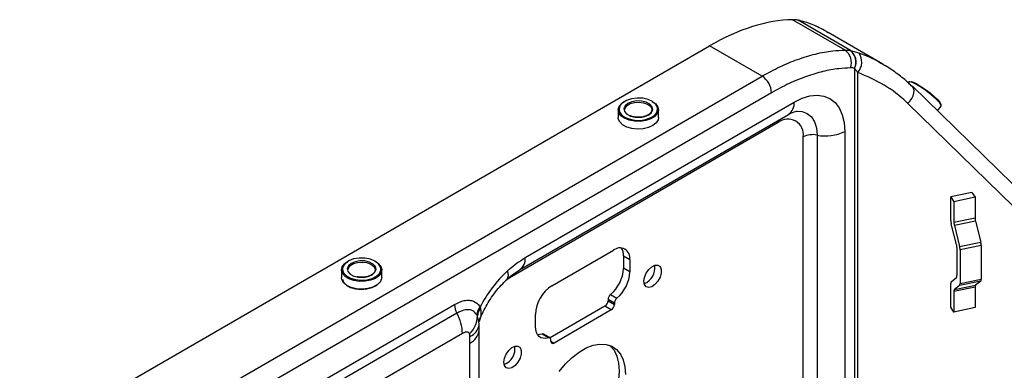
# Model space of a CAD drawing. Header units: millimetres. Extents: x 16386 to 23226, y -7201 to -2390.
# Tile 86 of 94: x 20785 to 21004, y -2979 to -2901. Entities that reach past the tile are written whole.
import ezdxf

# ---------------------------------------------------------------- set-up
doc = ezdxf.new("R2010")
doc.units = ezdxf.units.MM
doc.layers.get('0').update_dxf_attribs({"linetype": 'CONTINUOUS'})

msp = doc.modelspace()

# ---------------------------------------------------------------- linework, layer by layer
at = {"color": 7, "linetype": 'Continuous', "lineweight": 25}
for p, q in [((20968.25, -2907.69), (20956.59, -2900.96)), ((20956.59, -2900.96), (20956.82, -2900.96)), ((20969.45, -2907.78), (20957.81, -2901.06)), ((20964.12, -2903.55), (20964.49, -2903.79)), ((20976.67, -2910.8), (20964.5, -2903.77)), ((20709.87, -3038.53), (20938.14, -2906.75)), ((20949.81, -2913.49), (20938.14, -2906.75)), ((20969.45, -2907.78), (20971.34, -2908.31)), ((20976.64, -2910.84), (20976.87, -2910.98)), ((20721.53, -3045.27), (20949.81, -2913.49)), ((20970.37, -2911.72), (20970.37, -3010.21)), ((20970.39, -2911.74), (20970.37, -2911.72)), ((20971.1, -3009.95), (20971.1, -2912.64)), ((20982.43, -2914.77), (20982.29, -2914.95)), ((21035.89, -2967.05), (20983.22, -2915.73)), ((20951.93, -2917.16), (20723.65, -3048.94)), ((20897.14, -2953.76), (20956.94, -2919.24)), ((21034.82, -2970.83), (20982.16, -2919.51)), ((20988.81, -2921.18), (20989.61, -2920.11)), ((20895.9, -2956.5), (20955.7, -2921.98)), ((20917.82, -2920.96), (20917.82, -2922.68)), ((20926.77, -2922.68), (20926.77, -2920.96)), ((20953.4, -2923.78), (20893.61, -2958.3)), ((20958.96, -2995.17), (20958.96, -2926.99)), ((20962.04, -2926.57), (20962.04, -2994.75)), ((20968.19, -2925.74), (20968.19, -2993.92)), ((20996.48, -2939.29), (20991.78, -2940.28)), ((20996.48, -2939.29), (20997.16, -2940.38)), ((20991.78, -2945.52), (20991.78, -2940.28)), ((20991.78, -2940.28), (20992.46, -2941.36)), ((20997.16, -2940.38), (20992.46, -2941.36)), ((20992.46, -2941.36), (20992.46, -2945.92)), ((20997.16, -2940.38), (20997.16, -2944.94)), ((20993.04, -2950.89), (20991.88, -2946.25)), ((20992.46, -2945.92), (20997.16, -2944.94)), ((20997.26, -2945.67), (20992.56, -2946.66)), ((20992.56, -2946.66), (20993.73, -2951.3)), ((20997.26, -2945.67), (20998.43, -2950.31)), ((20993.73, -2951.3), (20998.43, -2950.31)), ((20998.53, -2951.05), (20993.83, -2952.04)), ((20998.53, -2951.05), (20998.53, -2958.54)), ((20903.09, -2960.01), (20916.74, -2952.13)), ((20993.15, -2957.76), (20993.15, -2951.63)), ((20993.83, -2952.04), (20993.83, -2959.53)), ((20920.42, -2954.26), (20919, -2953.44)), ((20919, -2953.44), (20919, -2956.14)), ((20920.42, -2954.26), (20920.42, -2956.95)), ((20856.3, -2956.48), (20856.3, -2958.19)), ((20865.25, -2958.19), (20865.25, -2956.48)), ((20920.42, -2956.95), (20919, -2956.14)), ((20991.78, -2964.78), (20991.78, -2959.54)), ((20991.88, -2959.12), (20993.04, -2958.18)), ((20998.43, -2958.96), (20993.73, -2959.94)), ((20993.83, -2959.53), (20998.53, -2958.54)), ((20998.43, -2958.96), (20997.26, -2959.89)), ((20916.13, -2961.94), (20917.54, -2962.76)), ((20997.16, -2960.31), (20992.46, -2961.3)), ((20992.46, -2961.3), (20992.46, -2965.86)), ((20992.56, -2960.88), (20997.26, -2959.89)), ((20993.73, -2959.94), (20992.56, -2960.88)), ((20997.16, -2960.31), (20997.16, -2964.87)), ((20916.99, -2963.87), (20915.57, -2963.06)), ((20915.57, -2963.06), (20915.57, -2963.34)), ((20915.57, -2963.34), (20916.99, -2964.16)), ((20916.99, -2963.87), (20916.99, -2964.16)), ((20887.1, -2964.71), (20887.2, -2965.02)), ((20899.42, -2969.08), (20899.42, -2966.38)), ((20914.87, -2964.57), (20902.67, -2971.6)), ((20916.28, -2965.38), (20903.55, -2972.73)), ((20916.28, -2965.38), (20914.87, -2964.57)), ((20992.46, -2965.86), (20991.78, -2964.78)), ((20997.16, -2964.87), (20992.46, -2965.86)), ((20886.54, -2966.75), (20886.38, -2966.47)), ((20886.88, -2968.58), (20886.86, -2967.93)), ((20886.88, -2969.89), (20886.9, -2968.59)), ((20887.17, -2967.01), (20886.91, -2968)), ((20883.19, -2970.61), (20795.93, -3020.99)), ((20886.87, -3037.7), (20886.87, -2969.89)), ((20902.29, -2971.56), (20900.88, -2970.74)), ((20902.64, -2971.58), (20901.22, -2970.76)), ((20884.82, -2972.75), (20884.85, -2971.26)), ((20884.82, -3040.56), (20884.82, -2972.75)), ((20902.84, -2972.32), (20902.84, -2972.04))]:
    msp.add_line(p, q, dxfattribs=at)
at = {"color": 8, "linetype": 'Continuous', "lineweight": 25}
for p, q in [((20893.61, -2958.3), (20892.76, -2958.93)), ((20849.81, -2982.44), (20881.42, -2964.19)), ((20881.95, -2966.12), (20845.57, -2987.12)), ((20886.81, -2967.93), (20886.54, -2966.75)), ((20902.84, -2972.32), (20903.55, -2972.73))]:
    msp.add_line(p, q, dxfattribs=at)
at = {"color": 8, "linetype": 'Continuous', "lineweight": 25, "flags": 128}
for points in [[(20982.16, -2919.51), (20982.67, -2919), (20983.09, -2918.43), (20983.4, -2917.82), (20983.58, -2917.22), (20983.62, -2916.66), (20983.51, -2916.17), (20983.27, -2915.78), (20983.21, -2915.72)], [(20989.61, -2920.11), (20989.61, -2920.1), (20989.58, -2919.83), (20989.26, -2919.36), (20988.68, -2918.73)], [(20957.65, -2921.26), (20958.72, -2921.33), (20959.85, -2921.74), (20960.78, -2922.51), (20961.47, -2923.6), (20961.89, -2924.97), (20962.04, -2926.57)], [(20953.45, -2923.28), (20953.42, -2923.45), (20953.4, -2923.78)], [(20864.72, -2957.26), (20865.03, -2956.55), (20865.05, -2956.3)]]:
    msp.add_lwpolyline(points, dxfattribs=at)
at = {"color": 7, "linetype": 'Continuous', "lineweight": 25, "flags": 128}
for points in [[(20988.68, -2918.73), (20987.88, -2918), (20986.94, -2917.23), (20985.91, -2916.47), (20984.9, -2915.79), (20983.97, -2915.24), (20983.22, -2914.87), (20982.69, -2914.71), (20982.43, -2914.77)], [(20982.69, -2914.74), (20982.93, -2914.67), (20983.44, -2914.82), (20984.2, -2915.19), (20985.13, -2915.75), (20986.15, -2916.44), (20987.17, -2917.2), (20988.1, -2917.98), (20988.85, -2918.69), (20989.36, -2919.27), (20989.58, -2919.68), (20989.55, -2919.85)], [(20956.94, -2919.24), (20958.7, -2918.38), (20960.42, -2917.87), (20962.05, -2917.7), (20963.55, -2917.9), (20964.9, -2918.45), (20966.04, -2919.34), (20966.97, -2920.54), (20967.64, -2922.04), (20968.05, -2923.78), (20968.19, -2925.74)], [(20919.22, -2922.84), (20918.43, -2922.27), (20917.95, -2921.59), (20917.82, -2920.86), (20918.05, -2920.13), (20918.63, -2919.48), (20919.2, -2919.1)], [(20926.56, -2920.72), (20926.52, -2920.45), (20926.16, -2919.75), (20925.45, -2919.13), (20924.45, -2918.67), (20923.27, -2918.4), (20922, -2918.34), (20920.76, -2918.5), (20919.65, -2918.86), (20918.78, -2919.4), (20918.21, -2920.06), (20918.02, -2920.78), (20918.04, -2921.07)], [(20924.62, -2922.07), (20925.23, -2921.53), (20925.49, -2920.91), (20925.35, -2920.27), (20924.86, -2919.7), (20924.05, -2919.26), (20923.03, -2919), (20921.92, -2918.97), (20920.85, -2919.15), (20919.96, -2919.53), (20919.35, -2920.07), (20919.1, -2920.69), (20919.23, -2921.33), (20919.73, -2921.9), (20920.53, -2922.34), (20921.56, -2922.6), (20922.67, -2922.63), (20923.73, -2922.45), (20924.62, -2922.07)], [(20925.38, -2919.1), (20926.15, -2919.66), (20926.63, -2920.34), (20926.76, -2921.07), (20926.53, -2921.79), (20925.95, -2922.45), (20925.08, -2922.98), (20923.98, -2923.36), (20922.74, -2923.53), (20921.47, -2923.5), (20920.27, -2923.27), (20919.22, -2922.84)], [(20919.29, -2920.96), (20919.37, -2920.57), (20919.78, -2920.01), (20920.5, -2919.58), (20921.43, -2919.3), (20922.46, -2919.23), (20923.48, -2919.37), (20924.35, -2919.7), (20924.97, -2920.18), (20925.27, -2920.76), (20925.21, -2921.36), (20924.8, -2921.91), (20924.47, -2922.15)], [(20926.77, -2922.68), (20926.69, -2923.15), (20926.28, -2923.85), (20925.55, -2924.45), (20924.55, -2924.91), (20923.37, -2925.18), (20922.11, -2925.26), (20920.85, -2925.12), (20919.72, -2924.79), (20918.79, -2924.29), (20918.15, -2923.65), (20917.84, -2922.94), (20917.82, -2922.68)], [(20859.05, -2958.86), (20857.96, -2958.49), (20857.09, -2957.95), (20856.52, -2957.29), (20856.3, -2956.56), (20856.44, -2955.83), (20856.93, -2955.15), (20857.68, -2954.61)], [(20865.05, -2956.3), (20864.96, -2955.81), (20864.52, -2955.12), (20863.74, -2954.54), (20862.71, -2954.11), (20861.5, -2953.88), (20860.22, -2953.87), (20859, -2954.07), (20857.93, -2954.47), (20857.11, -2955.04), (20856.62, -2955.72), (20856.5, -2956.45), (20856.76, -2957.17), (20857.38, -2957.81), (20858.29, -2958.32), (20859.43, -2958.66), (20860.68, -2958.78), (20861.95, -2958.69), (20863.11, -2958.38), (20864.06, -2957.89), (20864.72, -2957.26), (20864.72, -2957.26)], [(20863.73, -2957.02), (20863.97, -2956.4), (20863.83, -2955.76), (20863.31, -2955.19), (20862.5, -2954.76), (20861.47, -2954.51), (20860.36, -2954.48), (20859.3, -2954.67), (20858.42, -2955.06), (20857.82, -2955.6), (20857.58, -2956.23), (20857.72, -2956.87), (20858.23, -2957.44), (20859.05, -2957.87), (20860.07, -2958.12), (20861.18, -2958.15), (20862.24, -2957.95), (20863.13, -2957.56), (20863.73, -2957.02)], [(20857.77, -2956.48), (20857.84, -2956.1), (20858.24, -2955.54), (20858.95, -2955.1), (20859.88, -2954.82), (20860.91, -2954.75), (20861.93, -2954.88), (20862.8, -2955.2), (20863.44, -2955.68), (20863.75, -2956.25), (20863.7, -2956.86), (20863.54, -2957.15)], [(20863.86, -2954.61), (20864.45, -2955.01), (20865.02, -2955.67), (20865.24, -2956.39), (20865.11, -2957.12), (20864.62, -2957.8), (20863.82, -2958.37), (20862.77, -2958.79), (20861.56, -2959.02), (20860.29, -2959.05), (20859.05, -2958.86)], [(20923.53, -2959.03), (20923.66, -2958.15), (20924.04, -2957.23), (20924.61, -2956.4), (20925.29, -2955.78), (20926, -2955.44), (20926.64, -2955.44), (20927.13, -2955.77), (20927.38, -2956.4), (20927.38, -2957.22), (20927.13, -2958.14), (20926.64, -2959.03), (20926, -2959.76), (20925.29, -2960.25), (20924.61, -2960.42), (20924.04, -2960.25), (20923.66, -2959.77), (20923.53, -2959.03)], [(20865.25, -2958.19), (20865.22, -2958.47), (20864.9, -2959.19), (20864.25, -2959.82), (20863.32, -2960.32), (20862.18, -2960.64), (20860.92, -2960.77), (20859.66, -2960.69), (20858.48, -2960.41), (20857.49, -2959.95), (20856.77, -2959.34), (20856.37, -2958.65), (20856.3, -2958.19)], [(20856.51, -2958.53), (20856.76, -2959.21), (20857.38, -2959.85), (20858.29, -2960.37), (20859.43, -2960.7), (20860.68, -2960.82), (20861.95, -2960.73), (20863.11, -2960.42), (20864.06, -2959.93), (20864.72, -2959.3)], [(20902.29, -2971.56), (20901.7, -2971.69), (20901.15, -2971.68), (20900.65, -2971.54), (20900.22, -2971.26), (20899.88, -2970.87), (20899.62, -2970.36), (20899.47, -2969.76), (20899.42, -2969.08)], [(20900.88, -2970.74), (20900.29, -2970.87), (20899.88, -2970.88)], [(20902.84, -2972.04), (20902.83, -2971.91), (20902.8, -2971.79), (20902.76, -2971.69), (20902.69, -2971.62), (20902.61, -2971.56), (20902.51, -2971.54), (20902.41, -2971.53), (20902.29, -2971.56)], [(20904.69, -2979.05), (20906.08, -2977.38), (20907.57, -2975.93), (20909.13, -2974.73), (20910.7, -2973.82), (20912.26, -2973.23), (20913.75, -2972.96), (20915.14, -2973.02), (20916.38, -2973.42), (20917.45, -2974.14), (20918.31, -2975.17), (20918.94, -2976.47), (20919.33, -2978.01), (20919.46, -2979.75)], [(20892.42, -2977), (20892.55, -2976.11), (20892.92, -2975.19), (20893.49, -2974.36), (20894.18, -2973.74), (20894.89, -2973.41), (20895.53, -2973.4), (20896.01, -2973.74), (20896.27, -2974.36), (20896.27, -2975.18), (20896.01, -2976.1), (20895.53, -2976.99), (20894.89, -2977.73), (20894.18, -2978.21), (20893.49, -2978.38), (20892.92, -2978.21), (20892.55, -2977.73), (20892.42, -2977)], [(20915.92, -2973.23), (20916.03, -2973.33), (20916.9, -2974.35), (20917.53, -2975.66), (20917.92, -2977.2), (20918.05, -2978.94), (20917.92, -2980.83), (20917.53, -2982.81), (20916.9, -2984.85), (20916.03, -2986.87), (20914.97, -2988.83), (20913.72, -2990.66), (20912.34, -2992.33), (20910.85, -2993.78), (20909.29, -2994.98), (20907.71, -2995.89), (20906.16, -2996.49), (20904.67, -2996.76), (20903.28, -2996.69), (20902.5, -2996.48)]]:
    msp.add_lwpolyline(points, dxfattribs=at)
at = {"color": 7, "linetype": 'Continuous', "lineweight": 25}
for centre, radius, start, end in [((20966.27, -2910.45), 3.4, 339.2241, 54.2958), ((20967.52, -2910.33), 3.17, 334.0174, 53.8166), ((20967.56, -2910.32), 3.16, 333.3501, 53.4178), ((20968.41, -2910.33), 3.55, 319.3549, 34.5036), ((20947.32, -2917.37), 4.61, 2.6052, 57.3948), ((20922.29, -2916.9), 6.4, 242.0599, 299.1309), ((20955.57, -2926.44), 3.43, 350.7859, 129.2032), ((20961.08, -2931.12), 4.65, 78.1732, 117.2417), ((20963.94, -2917.48), 9.29, 258.1725, 297.2423), ((20994.92, -2945.46), 3.14, 180.9515, 194.547), ((20995.6, -2945.87), 3.14, 180.9488, 194.5475), ((21000.3, -2944.89), 3.14, 180.9507, 194.5456), ((20990.01, -2951.68), 3.14, 0.9475, 14.5488), ((20995.39, -2951.1), 3.14, 0.9481, 14.5474), ((20918.17, -2953.89), 2.27, 350.7859, 129.2032), ((20915.85, -2953.3), 3.16, 357.3987, 31.7078), ((20990.69, -2952.09), 3.14, 0.9473, 14.5483), ((20922.23, -2956.04), 3.76, 291.1842, 8.8211), ((20910.87, -2955.72), 8.15, 310.2112, 357.0695), ((20912.28, -2956.54), 8.15, 310.2112, 357.0695), ((20992.37, -2959.46), 0.6, 145.5041, 187.5675), ((20992.55, -2957.84), 0.599, 325.5024, 7.5738), ((20993.23, -2959.61), 0.599, 325.5043, 7.5731), ((20997.93, -2958.62), 0.599, 325.5048, 7.5726), ((20907.4, -2966.74), 7.99, 122.6055, 177.3946), ((20917.14, -2963.14), 1.57, 130.2122, 177.0691), ((20993.06, -2961.22), 0.599, 145.5049, 187.5713), ((20997.75, -2960.23), 0.6, 145.5103, 187.5659), ((20885.66, -2964.06), 4.24, 181.7606, 209.0232), ((20914.04, -2963.27), 1.54, 302.6048, 357.3949), ((20915.45, -2964.09), 1.54, 302.6048, 357.3949), ((20918.55, -2963.95), 1.57, 130.2122, 177.0691), ((20873.31, -2970.91), 9.89, 1.7595, 29.024), ((20889.17, -2966.58), 2.79, 137.879, 177.8324), ((20889.26, -2966.79), 2.72, 139.314, 179.0667), ((20880.48, -2966.38), 6.07, 314.764, 356.4617), ((20901.03, -2971.13), 0.416, 62.137, 111.3171), ((20903.28, -2972.39), 0.437, 170.7847, 309.2053), ((20891.11, -2974), 3.76, 291.1842, 8.8211)]:
    msp.add_arc(centre, radius, start, end, dxfattribs=at)
at = {"color": 8, "linetype": 'Continuous', "lineweight": 25}
for centre, radius, start, end in [((20953.95, -2919.54), 3, 305.5359, 5.776), ((20920.28, -2920.45), 2.33, 195.3632, 244.5591), ((20924.56, -2920.67), 2.01, 294.939, 358.673), ((20894.16, -2954.06), 3, 305.1005, 5.8132), ((20891.55, -2957.56), 1.85, 323.7131, 27.2535), ((20883.61, -2968.2), 3.31, 291.9448, 353.3202), ((20889.21, -2968.15), 2.34, 150.8602, 174.5101), ((20883.31, -2969.5), 3.59, 295.0118, 353.8044)]:
    msp.add_arc(centre, radius, start, end, dxfattribs=at)
at = {"color": 7, "linetype": 'Continuous', "lineweight": 25}
for centre, major_axis, ratio, start_param, end_param in [((20938.14, -2947.58), (30.13, 43.33), 0.571877, 0.390095, 0.882616), ((20897.55, -2966.52), (10.44, 13.88), 0.565784, 1.265688, 1.852666)]:
    msp.add_ellipse(centre, major_axis=major_axis, ratio=ratio, start_param=start_param, end_param=end_param, dxfattribs=at)
for points, knots in [([(20957.81, -2901.06), (20957.71, -2901.04), (20957.49, -2901), (20957.16, -2900.97), (20956.93, -2900.96), (20956.82, -2900.96)], [0, 0, 0, 0, 0.321066, 0.660275, 1, 1, 1, 1]), ([(20964.12, -2903.55), (20963.04, -2902.99), (20960.86, -2901.84), (20958.84, -2901.32), (20957.81, -2901.06)], [0, 0, 0, 0, 0.493595, 1, 1, 1, 1]), ([(20949.81, -2913.49), (20951.13, -2912.77), (20953.77, -2911.32), (20957.74, -2909.69), (20961.69, -2908.49), (20965.22, -2907.83), (20967.36, -2907.73), (20968.25, -2907.69)], [0, 0, 0, 0, 0.2075182, 0.4150329, 0.6302, 0.8453557, 1, 1, 1, 1]), ([(20968.25, -2907.69), (20968.25, -2907.69), (20968.4, -2907.7), (20968.72, -2907.69), (20969.1, -2907.73), (20969.32, -2907.76), (20969.4, -2907.77)], [0, 0, 0, 0, 0.0000324, 0.3973321, 0.7999919, 1, 1, 1, 1]), ([(20969.4, -2907.77), (20969.41, -2907.77), (20969.43, -2907.77), (20969.45, -2907.78), (20969.45, -2907.78)], [0, 0, 0, 0, 0.99939, 1, 1, 1, 1]), ([(20969.45, -2911.66), (20968.6, -2911.69), (20966.61, -2911.79), (20963.35, -2912.39), (20959.65, -2913.49), (20955.83, -2915.04), (20953.23, -2916.45), (20951.93, -2917.16)], [0, 0, 0, 0, 0.154381, 0.361907, 0.569443, 0.784719, 1, 1, 1, 1]), ([(20970.37, -2911.72), (20970.31, -2911.71), (20970.14, -2911.68), (20969.83, -2911.66), (20969.57, -2911.66), (20969.45, -2911.66)], [0, 0, 0, 0, 0.195895, 0.597954, 1, 1, 1, 1]), ([(20983.15, -2915.79), (20982.91, -2915.54), (20981.93, -2914.54), (20979.97, -2913.02), (20978.1, -2911.67), (20977, -2911.08), (20976.87, -2911.01)], [0, 0, 0, 0, 0.132906, 0.536369, 0.942234, 1, 1, 1, 1]), ([(20971.1, -2912.64), (20970.95, -2912.44), (20970.69, -2912.12), (20970.47, -2911.85), (20970.39, -2911.74)], [0, 0, 0, 0, 0.605569, 1, 1, 1, 1]), ([(20982.16, -2919.51), (20982.05, -2919.41), (20980.5, -2917.91), (20977.11, -2915.25), (20973.12, -2913.52), (20971.1, -2912.64)], [0, 0, 0, 0, 0.033456, 0.509819, 1, 1, 1, 1]), ([(20924.52, -2922.06), (20924.4, -2922.12), (20924.05, -2922.32), (20923.32, -2922.54), (20922.35, -2922.64), (20921.38, -2922.56), (20920.69, -2922.39), (20920.43, -2922.24), (20920.38, -2922.21)], [0, 0, 0, 0, 0.108936, 0.319949, 0.532201, 0.744833, 0.956993, 1, 1, 1, 1]), ([(20955.7, -2921.98), (20955.86, -2921.89), (20956.33, -2921.64), (20956.97, -2921.38), (20957.47, -2921.27), (20957.59, -2921.27), (20957.63, -2921.26)], [0, 0, 0, 0, 0.1729924, 0.4959784, 0.8192443, 1, 1, 1, 1]), ([(20893.19, -2956.71), (20893.4, -2956.53), (20894.68, -2955.36), (20896.02, -2954.49), (20897.14, -2953.76)], [0, 0, 0, 0, 0.1587504, 1, 1, 1, 1]), ([(20863.56, -2957.07), (20863.5, -2957.15), (20863.3, -2957.39), (20862.76, -2957.74), (20861.92, -2958.03), (20860.96, -2958.14), (20860.22, -2958.13), (20859.87, -2958.04), (20859.81, -2958.02)], [0, 0, 0, 0, 0.108174, 0.320899, 0.533317, 0.7458, 0.958732, 1, 1, 1, 1]), ([(20893.04, -2958.66), (20893.46, -2958.29), (20894.3, -2957.55), (20895.28, -2956.86), (20895.78, -2956.59), (20895.89, -2956.53)], [0, 0, 0, 0, 0.428588, 0.869791, 1, 1, 1, 1]), ([(20886.95, -2967.93), (20887.01, -2967.73), (20887.24, -2967.02), (20887.81, -2965.74), (20888.65, -2964.13), (20889.67, -2962.53), (20890.84, -2960.97), (20891.99, -2959.67), (20892.74, -2958.95), (20893.04, -2958.66)], [0, 0, 0, 0, 0.060936, 0.208622, 0.364548, 0.528688, 0.700426, 0.87858, 1, 1, 1, 1]), ([(20881.42, -2964.19), (20882.15, -2963.83), (20883.28, -2963.28), (20884.7, -2963.18), (20885.93, -2963.43), (20886.7, -2964.06), (20887.06, -2964.64), (20887.1, -2964.71)], [0, 0, 0, 0, 0.315307, 0.489835, 0.664238, 0.96167, 1, 1, 1, 1]), ([(20886.38, -2966.47), (20886.11, -2966.13), (20885.56, -2965.45), (20884.24, -2965.25), (20882.99, -2965.56), (20882.22, -2965.97), (20881.95, -2966.12)], [0, 0, 0, 0, 0.284667, 0.5670707, 0.8517139, 1, 1, 1, 1]), ([(20887.2, -2965.02), (20887.2, -2965.04), (20887.37, -2965.7), (20887.27, -2966.36), (20887.17, -2967.01)], [0, 0, 0, 0, 0.0215209, 1, 1, 1, 1]), ([(20886.89, -2967.93), (20886.89, -2967.92), (20886.89, -2967.9), (20886.89, -2967.91), (20886.89, -2967.92)], [0, 0, 0, 0, 0.509565, 1, 1, 1, 1]), ([(20884.76, -2970.69), (20884.71, -2970.6), (20884.6, -2970.4), (20884.28, -2970.25), (20883.78, -2970.31), (20883.4, -2970.51), (20883.19, -2970.61)], [0, 0, 0, 0, 0.1609083, 0.4028863, 0.6740591, 1, 1, 1, 1]), ([(20884.85, -2971.26), (20884.85, -2971.23), (20884.85, -2971.01), (20884.8, -2970.84), (20884.76, -2970.69)], [0, 0, 0, 0, 0.1470957, 1, 1, 1, 1])]:
    msp.add_open_spline(points, degree=3, knots=knots, dxfattribs=at)
at = {"color": 8, "linetype": 'Continuous', "lineweight": 25}
msp.add_open_spline([(20971.34, -2908.31), (20972.87, -2908.9), (20974.75, -2909.62), (20976.36, -2910.66), (20976.64, -2910.84)], degree=3, knots=[0, 0, 0, 0, 0.821648, 1, 1, 1, 1], dxfattribs=at)

doc.saveas('drawing.dxf')
